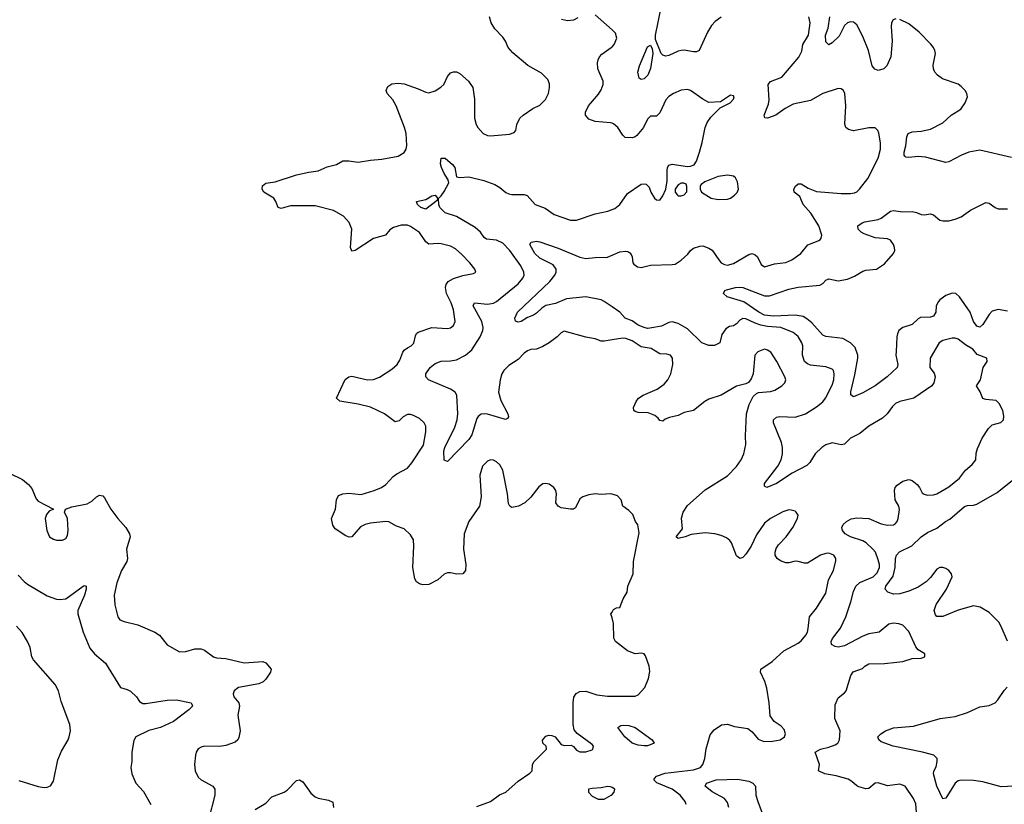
# Model space of a CAD drawing. Header units: inches. Extents: x 1839270 to 1929235, y 762242 to 910350.
# Tile 195 of 256: x 1886151 to 1892549, y 843872 to 848970. Entities that reach past the tile are written whole.
import ezdxf

# ---------------------------------------------------------------- set-up
doc = ezdxf.new("R2010")
doc.units = ezdxf.units.IN
doc.header["$MEASUREMENT"] = 0
doc.layers.add('B8884', color=7, linetype='Continuous')
doc.layers.add('B8894', color=7, linetype='Continuous')

msp = doc.modelspace()

# ---------------------------------------------------------------- linework, layer by layer
at = {"layer": 'B8884', "color": 5}
for points, elevation in [([(1890000, 845886.6), (1889990, 845889.5), (1889930, 845884.5), (1889890, 845889.4), (1889850, 845882), (1889810, 845869.3), (1889790, 845856), (1889762, 845798), (1889750, 845789), (1889730, 845789.2), (1889670, 845799.3), (1889650, 845809), (1889636, 845830), (1889638.4, 845890), (1889634, 845910), (1889622.4, 845930), (1889592.3, 845952.3), (1889570, 845956.8), (1889550, 845954.8), (1889524.8, 845935.2), (1889473.3, 845866.7), (1889434.4, 845830), (1889391.7, 845808.3), (1889350, 845801.4), (1889335.1, 845810), (1889327.1, 845827.1), (1889319.8, 845890), (1889290, 846042), (1889270, 846077), (1889250, 846097), (1889230, 846107), (1889210, 846109.5), (1889190, 846102), (1889159.3, 846070), (1889141.3, 846010), (1889150.3, 845870), (1889139.5, 845810), (1889070, 845709.6), (1889039.2, 845630), (1889035.2, 845530), (1889050.3, 845429.7), (1889048.7, 845391.3), (1889030, 845369.6), (1888992, 845368), (1888950, 845376.9), (1888930, 845375.8), (1888910, 845366.3), (1888868.2, 845330), (1888810, 845301.1), (1888770, 845298.3), (1888750, 845303.5), (1888730, 845318.4), (1888717.8, 845337.8), (1888706, 845410), (1888712.8, 845550), (1888709.7, 845590), (1888690, 845622.9), (1888650, 845661.3), (1888599.3, 845679.3), (1888550, 845707.3), (1888529.8, 845709.8), (1888430, 845698), (1888396.3, 845690), (1888366, 845674), (1888310.3, 845609.7), (1888292.7, 845607.3), (1888270, 845615.6), (1888200.8, 845660.8), (1888186.2, 845686.2), (1888176.3, 845730), (1888202.6, 845790), (1888210, 845851.3), (1888222.5, 845877.5), (1888249.7, 845890.3), (1888287.4, 845892.6), (1888370, 845884.2), (1888455.1, 845910), (1888501.1, 845930), (1888530, 845949.3), (1888577.8, 846002.2), (1888600.7, 846019.3), (1888670, 846056.4), (1888699.7, 846090), (1888773.9, 846206.1), (1888791.2, 846291.2), (1888789.7, 846329.7), (1888779.5, 846350), (1888750, 846378.4), (1888710, 846398), (1888690, 846404.7), (1888670, 846404.2), (1888643.8, 846390), (1888617.4, 846362.6), (1888590, 846358), (1888522, 846410), (1888430, 846451.4), (1888350, 846472.2), (1888231, 846491), (1888209.6, 846510), (1888266.9, 846633.1), (1888289.7, 846650.3), (1888310, 846653.7), (1888410.2, 846630.2), (1888450, 846632.3), (1888490, 846646.9), (1888570, 846699.5), (1888604.2, 846730), (1888622.2, 846757.8), (1888641.5, 846810), (1888650, 846822), (1888670, 846838.5), (1888694.5, 846850), (1888712.7, 846867.3), (1888723.4, 846916.6), (1888729.8, 846930.2), (1888741, 846939), (1888830, 846969.4), (1888930, 846963.7), (1888950, 846968.7), (1888970, 846983.8), (1888979.7, 847010), (1888970, 847084), (1888955.4, 847130), (1888924.4, 847190), (1888917.1, 847230), (1888921.2, 847250), (1888934.7, 847270), (1888970, 847289.2), (1889030, 847308.1), (1889098.9, 847321.1), (1889115.3, 847330), (1889109.2, 847350), (1889075.6, 847390), (1889024.5, 847444.5), (1888982, 847482), (1888950, 847499.1), (1888890, 847513.7), (1888870, 847516.9), (1888810, 847512.4), (1888790, 847527.8), (1888750, 847587.7), (1888690, 847627.4), (1888670, 847635.3), (1888630, 847636), (1888580.4, 847619.6), (1888556.1, 847603.9), (1888527.3, 847570), (1888450, 847548.4), (1888330, 847469.6), (1888310, 847466.6), (1888301.3, 847490), (1888308.5, 847610), (1888291.6, 847651.6), (1888254.5, 847694.5), (1888190, 847729.7), (1888070, 847761.5), (1887910, 847761.3), (1887850, 847743.7), (1887830, 847749.2), (1887815.1, 847790), (1887802.7, 847810), (1887737.2, 847850), (1887726, 847870), (1887729.4, 847890), (1887750, 847907.7), (1887810, 847916), (1887950, 847961.2), (1888030, 847979.6), (1888090, 847987.6), (1888150, 848014), (1888210, 848028.7), (1888250, 848053.7), (1888290, 848053.7), (1888350, 848044.4), (1888430, 848058.4), (1888504.1, 848064.1), (1888610, 848083.8), (1888650, 848107.7), (1888662, 848130), (1888667.5, 848152.5), (1888662.6, 848230), (1888652.3, 848270), (1888598, 848410), (1888575.1, 848450), (1888539.7, 848490), (1888533, 848510), (1888543.7, 848536.3), (1888570, 848553.1), (1888610, 848558.5), (1888650, 848552.6), (1888741.2, 848521.2), (1888790, 848498.7), (1888810, 848495.3), (1888850, 848508.5), (1888888.2, 848531.8), (1888906.6, 848550), (1888930, 848601), (1888950, 848624), (1888970, 848630.8), (1888990, 848630.8), (1889010, 848620.7), (1889066.4, 848570), (1889095.3, 848530), (1889106.7, 848453.3), (1889106.4, 848330), (1889116.3, 848290), (1889128.8, 848268.8), (1889162.8, 848230), (1889190, 848218), (1889210, 848215.5), (1889332.9, 848227.1), (1889363.1, 848236.9), (1889375.3, 848250), (1889382, 848290), (1889402, 848330), (1889422, 848350), (1889486.3, 848393.7), (1889530, 848415.5), (1889568.5, 848451.5), (1889586.6, 848490), (1889594.7, 848530), (1889594.5, 848554.5), (1889582.4, 848582.4), (1889542, 848622), (1889452.9, 848672.9), (1889354.6, 848754.6), (1889324.5, 848790), (1889307.3, 848830), (1889290, 848856), (1889239.5, 848910), (1889215.6, 848950), (1889203.6, 848990)], 580), ([(1889777.7, 848982.3), (1889750, 848967.9), (1889710, 848963.8), (1889672.4, 848972.4)], 560), ([(1890000, 848904.4), (1889890, 849001.6)], 560), ([(1890000, 848297.5), (1889990, 848300.7), (1889890, 848308.8), (1889850, 848323.5), (1889828.2, 848350), (1889828.3, 848370), (1889848.3, 848410), (1889913.1, 848486.9), (1889930, 848514.9), (1889942.4, 848550), (1889941.5, 848570), (1889907.9, 848650), (1889905.6, 848690), (1889910.6, 848709.4), (1889919.7, 848730), (1889934.4, 848745.6), (1889995.6, 848790), (1890000, 848794.8)], 560), ([(1890000, 846889.4), (1889950, 846881.4), (1889930, 846882), (1889890, 846896.8), (1889830, 846906.4), (1889690, 846947.3), (1889670, 846936.2), (1889644, 846910), (1889591.8, 846870), (1889550, 846846), (1889510, 846829.3), (1889473.1, 846826.9), (1889450, 846818.5), (1889430, 846804.4), (1889390, 846761.5), (1889330, 846724.1), (1889296.5, 846690), (1889285, 846670), (1889272.9, 846630), (1889262.4, 846550), (1889276.7, 846496.7), (1889323.7, 846410), (1889327.7, 846390), (1889321.4, 846378.6), (1889307.3, 846372.7), (1889190, 846406.8), (1889170, 846409.8), (1889150, 846406.4), (1889130, 846391.1), (1889122.1, 846377.9), (1889090, 846272), (1889070, 846242.6), (1888930, 846099), (1888910, 846108), (1888907.6, 846167.6), (1888912.6, 846190), (1888977.8, 846322.2), (1888993.8, 846370), (1888998.3, 846410), (1888992.3, 846530), (1888980.9, 846550), (1888950.4, 846570.4), (1888806.6, 846630), (1888789.7, 846649.7), (1888789.7, 846670), (1888818.7, 846710), (1888850, 846736), (1888888.9, 846751.1), (1888950, 846752.6), (1888990, 846759.4), (1889048.4, 846790), (1889090, 846826), (1889143.7, 846910), (1889159.5, 846950), (1889162.4, 846970), (1889154.9, 847010), (1889098.7, 847110), (1889106.6, 847130), (1889190, 847122), (1889230, 847128.7), (1889250, 847138.2), (1889390, 847253), (1889421.2, 847290), (1889428.9, 847310), (1889428, 847330), (1889407.4, 847370), (1889335.9, 847470), (1889290, 847518.3), (1889250, 847538), (1889184.2, 847544.2), (1889170, 847554), (1889145, 847590), (1889110, 847620.6), (1888990.4, 847690.4), (1888915.8, 847715.8), (1888882, 847750), (1888874.2, 847770), (1888871.6, 847808.4), (1888890, 847824.9), (1888910, 847854.4), (1888938.9, 847910), (1888936.2, 847930), (1888909.7, 847970), (1888891.5, 848010), (1888886, 848034), (1888889.7, 848070.3), (1888914.8, 848070), (1888963.8, 848030), (1888978.4, 848010), (1888988.6, 847948.6), (1889010, 847944.9), (1889070, 847949), (1889166.3, 847926.3), (1889238.8, 847898.8), (1889270, 847880.2), (1889310, 847847.9), (1889330, 847839.1), (1889350, 847833.6), (1889430, 847834.4), (1889448.8, 847828.8), (1889500.5, 847770), (1889565.5, 847745.5), (1889624.8, 847704.8), (1889730, 847667.4), (1889770, 847667.6), (1889891.5, 847708.5), (1889973.5, 847726.5), (1890000, 847736.4)], 560), ([(1890000, 847105.3), (1889950, 847139.5), (1889930, 847149), (1889830, 847169.8), (1889704.3, 847155.7), (1889633.2, 847126.8), (1889570, 847112.9), (1889543.6, 847096.4), (1889510, 847062.4), (1889490.2, 847049.8), (1889450, 847034.3), (1889410, 847009.8), (1889390, 847005.1), (1889371.9, 847011.9), (1889368.3, 847030), (1889386.6, 847070), (1889595.5, 847270), (1889628.9, 847310), (1889637.4, 847330), (1889637.8, 847350), (1889618.3, 847378.3), (1889530, 847420.4), (1889498, 847450), (1889466.6, 847510), (1889475.5, 847524.5), (1889508.5, 847531.5), (1889530, 847526.7), (1889650, 847486.2), (1889790, 847428), (1889830, 847417.7), (1889890, 847425.2), (1889970, 847427.6), (1890000, 847440.6)], 540), ([(1886084.2, 846024.2), (1886170, 845981.6), (1886207.7, 845950), (1886230, 845924.9), (1886257.3, 845857.3), (1886270, 845840.9), (1886371.3, 845790), (1886343, 845777), (1886324.9, 845755.1), (1886316.5, 845730), (1886326.5, 845650), (1886345.3, 845610), (1886370, 845594.6), (1886390, 845588.9), (1886430, 845588.9), (1886450, 845599.3), (1886462, 845618), (1886465.1, 845650), (1886462.4, 845730), (1886441.2, 845770), (1886448.7, 845790), (1886490, 845803.8), (1886590, 845824.9), (1886618.6, 845841.4), (1886650, 845870.6), (1886670, 845880.5), (1886690, 845877.3), (1886702.3, 845862.3), (1886743.1, 845790), (1886787.7, 845730), (1886841.1, 845670), (1886864.5, 845630), (1886868.2, 845610), (1886844, 845530), (1886851.8, 845468.2), (1886846.9, 845450), (1886813, 845390), (1886782.2, 845310), (1886765.1, 845230), (1886770, 845168), (1886789, 845089), (1886802.6, 845070), (1886830, 845059.2), (1886918.9, 845038.9), (1887030, 844990.4), (1887059.5, 844970), (1887108.2, 844908.2), (1887190, 844862), (1887230, 844864.2), (1887290, 844882), (1887330, 844881.1), (1887352.6, 844872.6), (1887410, 844830.4), (1887430, 844824.2), (1887490, 844820.2), (1887610, 844791.5), (1887730, 844799.7), (1887750.9, 844790.9), (1887785.3, 844750), (1887780.2, 844730), (1887750, 844685.7), (1887732.3, 844667.7), (1887704.4, 844655.6), (1887572.4, 844630), (1887545.6, 844610), (1887537.1, 844590), (1887541.5, 844570), (1887573.8, 844530), (1887578.6, 844510), (1887568.2, 844450), (1887584.2, 844350), (1887575.3, 844304.7), (1887568.4, 844291.6), (1887550, 844276.4), (1887490, 844254.5), (1887450, 844248.3), (1887352, 844250), (1887330, 844244), (1887310, 844231.1), (1887297.3, 844210), (1887292.7, 844190), (1887286.3, 844130), (1887291.8, 844090), (1887310, 844048.2), (1887330, 844030.5), (1887406.8, 843990), (1887418, 843970), (1887418.4, 843930), (1887377.4, 843770)], 580), ([(1886140.5, 845360.5), (1886179.2, 845319.2), (1886201.8, 845301.8), (1886330, 845227.2), (1886390, 845203.8), (1886410, 845201.6), (1886450, 845206.8), (1886564, 845290), (1886570, 845293.4), (1886582, 845290), (1886582.8, 845270), (1886570.9, 845230.9), (1886527.7, 845130), (1886528.4, 845110), (1886562.3, 844990), (1886605.5, 844885.5), (1886636.3, 844850), (1886708.6, 844788.6), (1886804.9, 844630), (1886850, 844618), (1886870, 844607.7), (1886910.9, 844570.9), (1886930, 844539.5), (1886950, 844526.7), (1886970, 844526), (1887110, 844548.3), (1887170, 844551.3), (1887264.7, 844530), (1887270, 844522), (1887274.8, 844510), (1887250, 844485.2), (1887150.6, 844410), (1887066, 844370), (1886990, 844350.7), (1886906, 844310), (1886892.8, 844287.2), (1886879.3, 844210), (1886878.8, 844150), (1886873.4, 844110), (1886878.5, 844070), (1886904.9, 844010), (1886954.3, 843954.3), (1887004, 843870)], 560), ([(1890000, 845084.1), (1889993.2, 845110), (1890000, 845121.1)], 580), ([(1886145.8, 844025.8), (1886270, 843986.4), (1886310, 843980.5), (1886330, 843982), (1886350, 843990.7), (1886370, 844021), (1886399.3, 844160.7), (1886423.2, 844216.8), (1886466.3, 844290), (1886473, 844310), (1886481.7, 844350), (1886476.1, 844390), (1886420, 844540), (1886402.6, 844610), (1886382.2, 844650), (1886239.5, 844810), (1886229.7, 844829.7), (1886218.9, 844890), (1886201.7, 844930), (1886167.4, 844987.4), (1886130, 845029.6)], 560), ([(1889122.6, 843857.4), (1889210, 843890.4), (1889267.8, 843932.2), (1889310, 843950.8), (1889390, 844022.8), (1889465.8, 844074.2), (1889481.2, 844090), (1889483.6, 844130), (1889494, 844150), (1889574.7, 844230), (1889572.3, 844250), (1889549.6, 844270), (1889547.8, 844287.8), (1889570, 844314), (1889590, 844320.3), (1889610, 844318.7), (1889630, 844310.4), (1889670, 844260.7), (1889690, 844253), (1889734.9, 844254.9), (1889750, 844247.3), (1889770, 844223.8), (1889790, 844213.7), (1889830, 844211.7), (1889870, 844225.3), (1889875.6, 844230), (1889878.7, 844250), (1889870, 844260.7), (1889772.7, 844332.7), (1889755.1, 844355.1), (1889747.4, 844390), (1889746.8, 844530), (1889752.6, 844567.4), (1889767.6, 844592.4), (1889790, 844604.6), (1889830, 844607.4), (1889902, 844582), (1889970, 844573.4), (1890000, 844573.5)], 580), ([(1887681.4, 843838.6), (1887750, 843878.3), (1887790, 843920.5), (1887869, 843950), (1887890, 843963), (1887950, 844027.3), (1887970, 844030.8), (1887990, 844017.3), (1888043.4, 843943.4), (1888070, 843920.7), (1888090, 843910.7), (1888158.5, 843898.5), (1888186.4, 843886.4), (1888190.5, 843850)], 580), ([(1890000, 843980), (1889990, 843985.4), (1889970, 843986.4), (1889930, 843977.7), (1889870, 843975.3), (1889848, 843970), (1889848.2, 843950), (1889870, 843924.9), (1889910, 843905.3), (1889950, 843904.4), (1889994.5, 843930), (1890000, 843935.5)], 580)]:
    msp.add_lwpolyline(points, dxfattribs=dict(at, elevation=elevation))
at = {"layer": 'B8884', "color": 5, "elevation": 560}
msp.add_lwpolyline([(1888790, 847738.9), (1888758, 847750), (1888736, 847770), (1888729.2, 847790), (1888790, 847801.3), (1888830, 847824.9), (1888851.3, 847830), (1888866, 847810), (1888863.6, 847796.4)], close=True, dxfattribs=at)
at = {"layer": 'B8894', "color": 5}
for points, elevation in [([(1890710, 848987), (1890670, 848958.8), (1890647.1, 848932.9), (1890620.7, 848890), (1890567.3, 848770), (1890550, 848762), (1890530, 848760.9), (1890470, 848771.6), (1890450, 848770.8), (1890430, 848766.8), (1890370, 848737.6), (1890350, 848733.3), (1890330, 848740.4), (1890320.4, 848750), (1890282.3, 848842.3), (1890283.1, 848870), (1890319.6, 849050)], 540), ([(1890000, 847440.6), (1890050, 847462.3), (1890086.7, 847466.7), (1890103.7, 847463.7), (1890116.3, 847456.3), (1890124.4, 847444.4), (1890130.4, 847430), (1890135.3, 847390), (1890141.6, 847381.6), (1890164.8, 847364.8), (1890190, 847360.9), (1890250, 847375.3), (1890390, 847378.5), (1890410, 847382.4), (1890450, 847407.4), (1890492.4, 847447.6), (1890510, 847470.4), (1890530, 847485.3), (1890570, 847498.9), (1890590, 847500.3), (1890630, 847486.5), (1890650, 847472.9), (1890693.2, 847410), (1890710, 847391.3), (1890730, 847379.7), (1890750, 847376.2), (1890790, 847386.4), (1890890, 847444.7), (1890910, 847450.3), (1890930, 847443.2), (1890944.9, 847430), (1890970, 847378.8), (1890990, 847364.9), (1891056.1, 847383.9), (1891130, 847393.2), (1891169.7, 847410), (1891226.6, 847450), (1891272.5, 847507.5), (1891350, 847537.3), (1891359.5, 847550), (1891362.9, 847570), (1891344.2, 847630), (1891293.1, 847713.1), (1891243.1, 847770), (1891220.5, 847820.5), (1891184.5, 847850), (1891180.9, 847870), (1891191.7, 847888.3), (1891210, 847904), (1891230, 847903), (1891274.6, 847874.6), (1891330, 847854.4), (1891490, 847840.2), (1891550, 847840.3), (1891575.1, 847844.9), (1891590, 847852.4), (1891607.6, 847870), (1891661.6, 847938.4), (1891730, 848070.5), (1891744.4, 848130), (1891745.3, 848170), (1891733.1, 848233.1), (1891727.6, 848250), (1891710, 848267.6), (1891670, 848267.1), (1891570, 848248.6), (1891536.6, 848256.6), (1891520.5, 848270), (1891512.4, 848292.4), (1891519.2, 848410), (1891512.8, 848490), (1891503.7, 848510), (1891490, 848520.7), (1891470, 848522.9), (1891370, 848490.9), (1891290, 848445), (1891178.2, 848421.8), (1891126.3, 848393.7), (1891065.5, 848350), (1891010, 848329.7), (1890993.6, 848333.6), (1890989.6, 848350), (1891017.6, 848422.4), (1891022.4, 848450), (1891014.3, 848550), (1891030.9, 848569.1), (1891103.4, 848596.6), (1891213.8, 848726.2), (1891233.4, 848766.6), (1891239.9, 848810), (1891275.9, 848870), (1891288.2, 848950), (1891279.3, 848990)], 540), ([(1891845.1, 848974.9), (1891827, 848970), (1891816.5, 848950), (1891813.9, 848926.1), (1891819.8, 848830), (1891811.2, 848730), (1891785.7, 848670), (1891765.5, 848650), (1891730, 848640.8), (1891708.2, 848648.2), (1891689.9, 848669.9), (1891666.3, 848770), (1891630, 848860.5), (1891590, 848936.2), (1891570, 848954), (1891550, 848956.3), (1891530, 848949.7), (1891510, 848933.3), (1891476.6, 848863.4), (1891430, 848819.6), (1891410, 848806.6), (1891390, 848826), (1891388.4, 848870), (1891404.2, 848915.8), (1891415.3, 848990)], 520), ([(1892595.6, 848075.6), (1892390, 848121.9), (1892318.9, 848110), (1892271.8, 848090), (1892190, 848045.8), (1892170, 848042.2), (1892036.4, 848076.4), (1891990, 848080.6), (1891930, 848074.3), (1891910, 848076.4), (1891902.6, 848082.6), (1891897.8, 848090), (1891898.5, 848110), (1891909.8, 848150), (1891916.4, 848210), (1891925.1, 848230), (1891950, 848242.4), (1892010, 848246.5), (1892070, 848259.4), (1892150, 848301), (1892204.5, 848350), (1892266.9, 848390), (1892295.4, 848430), (1892309.7, 848470), (1892305.1, 848490), (1892294, 848510), (1892270, 848537.3), (1892250, 848550.8), (1892147, 848587), (1892115.8, 848610), (1892097.4, 848630), (1892088.6, 848650), (1892086.1, 848673.9), (1892101.5, 848750), (1892098.7, 848770), (1892088.8, 848790), (1892072.4, 848812.4), (1891997, 848890), (1891930, 848942.8), (1891870, 848971.7)], 520), ([(1890000, 848794.8), (1890014, 848810), (1890031.8, 848850), (1890023.6, 848883.6), (1890000, 848904.4)], 560), ([(1890000, 847736.4), (1890017.3, 847742.7), (1890049.8, 847770.2), (1890100.1, 847839.9), (1890190, 847900.7), (1890210, 847904.7), (1890222, 847902), (1890242, 847882), (1890251.3, 847850), (1890276, 847810), (1890290, 847798.8), (1890310, 847798), (1890330, 847824.7), (1890349, 847870), (1890357.5, 847922.5), (1890358, 847990), (1890360.9, 848010), (1890370, 848026), (1890390.5, 848030.5), (1890490, 848016), (1890510, 848018), (1890532.9, 848027.1), (1890550, 848052), (1890569.6, 848110.4), (1890586.8, 848173.2), (1890605.1, 848270), (1890617.4, 848302.6), (1890643, 848337), (1890703.2, 848396.8), (1890768, 848430), (1890790, 848454), (1890793.2, 848470), (1890790, 848475.3), (1890770, 848479), (1890704, 848436), (1890630, 848432.3), (1890590, 848453.6), (1890510, 848509.6), (1890490, 848517), (1890450, 848511.6), (1890398.8, 848490), (1890370, 848471.6), (1890349.1, 848450), (1890310, 848364.5), (1890290, 848343.7), (1890250, 848343.7), (1890230, 848324.5), (1890203.9, 848270), (1890161.8, 848218.2), (1890150, 848208.2), (1890130, 848202.3), (1890084.7, 848204.7), (1890070, 848219.3), (1890037.7, 848270), (1890010, 848294.2), (1890000, 848297.5)], 560), ([(1892570, 847077.1), (1892510, 847087.4), (1892470, 847076), (1892450, 847055.1), (1892410, 846988.6), (1892390, 846972.1), (1892370, 846979.2), (1892365.6, 846985.6), (1892350, 847009.8), (1892327, 847070), (1892258, 847170), (1892234.5, 847190), (1892210, 847193.1), (1892170, 847177.6), (1892130.1, 847149.9), (1892121.1, 847138.9), (1892106.7, 847110), (1892103.8, 847070), (1892090, 847044.5), (1892070, 847037.7), (1892005.2, 847034.8), (1891990, 847027.4), (1891950, 846989.8), (1891890, 846970.7), (1891864.7, 846950), (1891854.7, 846930), (1891851.3, 846910), (1891846.1, 846813.9), (1891845.5, 846790), (1891857.6, 846730), (1891853.4, 846710), (1891788.8, 846650), (1891710, 846591.9), (1891630, 846545.7), (1891570, 846519.3), (1891552.5, 846532.5), (1891551.8, 846551.8), (1891578.1, 846661.9), (1891597.8, 846770), (1891597, 846790), (1891579.9, 846839.9), (1891550.6, 846870.6), (1891499.4, 846899.4), (1891390, 846911.2), (1891370, 846921.1), (1891299.5, 846999.5), (1891267.2, 847027.2), (1891241.4, 847041.4), (1891190, 847050.3), (1891050, 847042.8), (1890991.5, 847050), (1890953.5, 847070), (1890856, 847136), (1890749, 847170), (1890724.5, 847190), (1890733.2, 847210), (1890745.1, 847214.9), (1890802, 847230), (1890830, 847231.3), (1890850, 847230.2), (1890990, 847176.1), (1891023.4, 847176.6), (1891150, 847218.6), (1891210, 847232.9), (1891350, 847244.9), (1891370, 847256.4), (1891390, 847277), (1891410, 847285.7), (1891470, 847274.3), (1891530, 847284.3), (1891576, 847304), (1891630, 847335.9), (1891650, 847342.4), (1891718, 847350), (1891770, 847383.6), (1891829.6, 847450), (1891837.4, 847470), (1891836.9, 847490), (1891830, 847509), (1891810, 847538), (1891790, 847547.3), (1891710, 847552), (1891639.4, 847579.4), (1891619.7, 847590), (1891598.9, 847610), (1891597.6, 847630), (1891625.1, 847650), (1891643.3, 847656.7), (1891730, 847671.8), (1891750, 847681), (1891810, 847725.9), (1891830, 847729.4), (1891890, 847721.8), (1891950, 847723.6), (1891978, 847718), (1892010, 847704.6), (1892030, 847703.1), (1892070, 847708), (1892090, 847702.7), (1892130, 847666.9), (1892150, 847662.6), (1892190, 847664.1), (1892230, 847673.2), (1892270, 847689.2), (1892330, 847732.8), (1892430, 847781.7), (1892450, 847778.9), (1892489.4, 847749.4), (1892510, 847740.2), (1892570, 847740.9)], 520), ([(1891981.6, 843790), (1891974.5, 843874.5), (1891958.3, 843910), (1891906, 843990), (1891870, 844002.8), (1891790, 843992.4), (1891730, 844011.6), (1891710, 844008.5), (1891670, 843974.5), (1891650, 843971.8), (1891604.5, 843984.5), (1891590, 843990.9), (1891559.2, 844019.2), (1891534, 844034), (1891455.8, 844055.8), (1891382.7, 844070), (1891341.2, 844090), (1891349.2, 844130), (1891320.9, 844210), (1891356, 844230), (1891410, 844242), (1891450, 844258.3), (1891466.6, 844270), (1891478.4, 844290), (1891481.9, 844350), (1891448.7, 844430), (1891450, 844518), (1891470, 844564.4), (1891510, 844595.2), (1891521.8, 844610), (1891551.8, 844708.2), (1891567.3, 844732.7), (1891626.9, 844753.1), (1891642.9, 844770), (1891670, 844783.7), (1891770, 844785.7), (1891850, 844794.3), (1891890, 844800.3), (1891950, 844818.5), (1892010, 844821.3), (1892034, 844830), (1892033.2, 844850), (1891990, 844876.3), (1891974.6, 844894.6), (1891930, 844993.6), (1891890, 845035.6), (1891864.9, 845044.9), (1891830, 845048), (1891798.4, 845041.6), (1891735.5, 844990), (1891670, 844978.4), (1891630, 844964.6), (1891510, 844902), (1891470, 844893.6), (1891450, 844896.1), (1891426.9, 844910), (1891424.8, 844930), (1891433.6, 844950), (1891484.5, 845015.5), (1891519.8, 845090), (1891552.7, 845187.3), (1891570, 845255.3), (1891584.7, 845290), (1891610, 845312.8), (1891697.5, 845350), (1891723.5, 845376.5), (1891738.5, 845410), (1891738.9, 845430), (1891730, 845461.3), (1891711.6, 845510), (1891695.5, 845530), (1891651.9, 845570), (1891630, 845583.2), (1891549.7, 845610), (1891514.3, 845630), (1891497, 845650), (1891493.2, 845670), (1891501.2, 845690), (1891524, 845710), (1891554.1, 845725.9), (1891590, 845732.9), (1891670, 845728.4), (1891750, 845695.3), (1891790, 845686.4), (1891830, 845688.4), (1891843.3, 845696.7), (1891854, 845710), (1891860.7, 845730), (1891867.8, 845787.8), (1891863.1, 845810), (1891840.5, 845850), (1891834.8, 845910), (1891840.9, 845930), (1891853.9, 845946.1), (1891890, 845971), (1891930, 845981.3), (1891950, 845974.9), (1891982.3, 845950), (1891998.9, 845930), (1892016.7, 845896.7), (1892028.1, 845888.1), (1892050, 845881.3), (1892090, 845882.3), (1892110, 845889.2), (1892190, 845934), (1892257.8, 845990), (1892297.4, 846042.6), (1892339.8, 846080.2), (1892365.1, 846110), (1892367, 846153), (1892375.2, 846184.8), (1892406.4, 846250), (1892446.1, 846313.9), (1892470, 846337), (1892526.7, 846353.3), (1892543.6, 846370), (1892546.5, 846393.5), (1892540.4, 846430), (1892516.5, 846476.5), (1892495.6, 846495.6), (1892430, 846502), (1892409.6, 846509.6), (1892393.1, 846553.1), (1892368.7, 846590), (1892395.6, 846630), (1892411.6, 846710), (1892437.6, 846750), (1892435.1, 846770), (1892373.7, 846793.7), (1892345.1, 846830), (1892297, 846857), (1892250, 846894.5), (1892230, 846900.9), (1892210, 846899.8), (1892150, 846885.6), (1892126.9, 846870), (1892068.5, 846770), (1892064.9, 846710), (1892093.7, 846673.7), (1892099.5, 846650), (1892092, 846610), (1892077.6, 846590), (1891960.5, 846510), (1891870, 846488.6), (1891843.2, 846476.8), (1891822.4, 846457.6), (1891789.2, 846410), (1891758.5, 846381.5), (1891670, 846329.8), (1891610, 846280.8), (1891550, 846250.9), (1891510, 846212.9), (1891490, 846207), (1891430, 846221), (1891390, 846208.2), (1891362.9, 846190), (1891319.7, 846150), (1891286.6, 846093.4), (1891266.9, 846073.1), (1891170, 846024.2), (1891070, 845956), (1891006, 845930), (1890990, 845938), (1890990, 845956), (1891078.5, 846070), (1891098.8, 846110), (1891107.9, 846150), (1891108.2, 846190), (1891102.4, 846222.4), (1891048.6, 846350), (1891049, 846371), (1891070, 846387.2), (1891090, 846392.1), (1891190, 846387), (1891256.9, 846410), (1891330, 846455.4), (1891370, 846487.9), (1891387.9, 846510), (1891430, 846596.4), (1891441.6, 846630), (1891444.8, 846670), (1891439.1, 846690), (1891430, 846699.7), (1891390, 846714.8), (1891290, 846726), (1891270, 846733.3), (1891251.1, 846750), (1891238.4, 846790), (1891239.4, 846850), (1891234.2, 846870), (1891210, 846911.1), (1891178.3, 846938.3), (1891097, 846970), (1891010, 846977.3), (1890966.2, 846986.2), (1890930, 846998.2), (1890870, 847027.1), (1890850, 847028.6), (1890830, 847018.2), (1890810, 846994.6), (1890790, 846981.6), (1890762.5, 846977.5), (1890739.2, 846960.8), (1890714.8, 846925.2), (1890699.7, 846870), (1890666, 846854), (1890630, 846852.5), (1890583.5, 846870), (1890490, 846962), (1890430, 846996.5), (1890390, 847007.1), (1890370, 847003.1), (1890320.9, 846979.1), (1890244.9, 846964.9), (1890230, 846963.6), (1890210, 846969.2), (1890170, 846986), (1890130, 847012.5), (1890084.7, 847030), (1890050.7, 847070.7), (1890000, 847105.3)], 540), ([(1890482.6, 843870), (1890475.4, 843890), (1890442.4, 843930), (1890392, 843970), (1890291.1, 844011.1), (1890272, 844030), (1890278.1, 844041.9), (1890290, 844054.4), (1890345.5, 844074.5), (1890530, 844095.8), (1890575.1, 844110), (1890589.4, 844130), (1890602.7, 844170), (1890612, 844232), (1890637.4, 844322.6), (1890663.7, 844356.3), (1890712.3, 844387.7), (1890750, 844393), (1890796.7, 844376.7), (1890883.4, 844363.4), (1890910, 844342), (1890950, 844294.4), (1890982.5, 844282.5), (1891030, 844279.5), (1891070, 844285.5), (1891092.3, 844290), (1891122, 844310), (1891127, 844330), (1891118, 844358), (1891099.3, 844379.3), (1891053.2, 844410), (1891027, 844447), (1891022, 844530), (1891005.3, 844625.3), (1890993.6, 844670), (1890965.1, 844730), (1890967, 844750), (1891040.1, 844799.9), (1891117, 844870), (1891210, 844918), (1891230, 844934.7), (1891259.3, 844970), (1891269.8, 844990), (1891275.1, 845015.1), (1891283.7, 845090), (1891330, 845146), (1891390, 845244), (1891408, 845330), (1891440.5, 845390), (1891454.2, 845454.2), (1891454.5, 845470), (1891440.9, 845490), (1891410, 845504), (1891390, 845502), (1891355.8, 845490), (1891270, 845438.5), (1891250, 845437.7), (1891210, 845449.7), (1891190, 845450.9), (1891150, 845441), (1891130, 845440.9), (1891094.2, 845454.2), (1891072.8, 845470), (1891061, 845490), (1891060.4, 845510), (1891066.4, 845533.6), (1891081.6, 845558.4), (1891131, 845610), (1891175.8, 845670), (1891206, 845730), (1891209.2, 845750), (1891197.2, 845770), (1891190, 845777.2), (1891163.7, 845783.7), (1891150, 845784.5), (1891110, 845772.8), (1891030, 845729.6), (1890990, 845699.5), (1890938.2, 845621.8), (1890904, 845550), (1890870, 845496.2), (1890850, 845476.2), (1890830, 845469.5), (1890810, 845486.6), (1890777.3, 845570), (1890766.3, 845586.3), (1890743.6, 845603.6), (1890710, 845618), (1890668.2, 845628.2), (1890604.7, 845635.3), (1890514.3, 845625.7), (1890476, 845610), (1890430, 845599.5), (1890416, 845610), (1890457.4, 845662.6), (1890451, 845731), (1890462.2, 845770), (1890490, 845812.9), (1890605.3, 845914.7), (1890750, 846006.4), (1890810, 846066.4), (1890838.4, 846110), (1890856.2, 846150), (1890869.5, 846210), (1890867.2, 846267.2), (1890873.7, 846410), (1890892, 846470), (1890917.8, 846522.2), (1890938.3, 846541.7), (1890952.1, 846547.9), (1891030, 846553.6), (1891057.7, 846562.3), (1891104.5, 846590), (1891123.7, 846610), (1891129.5, 846630), (1891123.6, 846650), (1891071.5, 846750), (1891032, 846810), (1891010, 846823.7), (1890990.9, 846829.1), (1890947.1, 846812.9), (1890928.6, 846791.4), (1890916.9, 846670), (1890904.5, 846635.5), (1890887.5, 846612.5), (1890870, 846603.6), (1890810, 846588.2), (1890710, 846531.1), (1890630, 846504.1), (1890603.6, 846490), (1890530, 846430.9), (1890470, 846417.1), (1890430, 846399.3), (1890374.3, 846385.7), (1890346.1, 846373.9), (1890330, 846360.9), (1890310, 846366), (1890300.1, 846380.1), (1890277.3, 846397.3), (1890235, 846415), (1890170, 846418), (1890150, 846423.6), (1890140.9, 846430), (1890140.5, 846450), (1890156.8, 846490), (1890171.1, 846510), (1890202.4, 846530), (1890294, 846570), (1890338.1, 846601.9), (1890363.1, 846630), (1890381.4, 846670), (1890395.6, 846730), (1890394, 846770), (1890379.5, 846790), (1890357, 846797), (1890310, 846798.4), (1890254.4, 846834.4), (1890190, 846844.9), (1890130, 846883.7), (1890090, 846899.1), (1890070, 846900.6), (1890000, 846889.4)], 560), ([(1892571, 844931), (1892530, 845027.6), (1892514.2, 845054.2), (1892450, 845118), (1892393, 845153), (1892350, 845160.5), (1892250, 845134), (1892150, 845091.3), (1892112, 845092), (1892102.4, 845102.4), (1892094, 845130), (1892107.4, 845170), (1892174.2, 845270), (1892210.7, 845350), (1892206.6, 845370), (1892189.7, 845390), (1892170, 845404.2), (1892150, 845410.6), (1892130, 845410.5), (1892110, 845399.5), (1892070, 845344.8), (1892042.6, 845317.4), (1891990, 845283.2), (1891930, 845255.9), (1891870, 845239.8), (1891830, 845237.4), (1891792, 845250), (1891775.6, 845270), (1891780.4, 845290), (1891826.9, 845353.1), (1891840.3, 845410), (1891841.4, 845470), (1891848.6, 845490), (1891867.9, 845512.1), (1891949.1, 845550.9), (1892010, 845610.6), (1892050, 845637.3), (1892110, 845666.8), (1892166.6, 845710), (1892195.4, 845724.6), (1892290, 845806.7), (1892310, 845813.4), (1892350, 845814.9), (1892370, 845822), (1892502.6, 845897.4), (1892668.3, 846030)], 520), ([(1890000, 845121.1), (1890010, 845137.3), (1890030, 845147.7), (1890050, 845151), (1890073.5, 845206.5), (1890098, 845250), (1890103.6, 845290), (1890137.4, 845370), (1890139.6, 845450), (1890176.6, 845636.6), (1890167.2, 845687.2), (1890152.7, 845710), (1890135.9, 845755.9), (1890110, 845781.2), (1890070, 845808), (1890059, 845850), (1890036.2, 845876.2), (1890000, 845886.6)], 580), ([(1890000, 844573.5), (1890150, 844574.2), (1890170, 844583.5), (1890212.8, 844630), (1890238, 844690), (1890244.8, 844735.2), (1890241.3, 844770), (1890217.5, 844837.5), (1890208.7, 844850), (1890190, 844854.3), (1890150, 844849.8), (1890100.7, 844870), (1890023.7, 844930), (1890012, 844952), (1890010, 845046), (1890000, 845084.1)], 580), ([(1892651.8, 843991.8), (1892530, 843985.3), (1892410, 844018), (1892350, 844026.5), (1892270.8, 844029.2), (1892250, 844023.7), (1892230.6, 844009.4), (1892170, 843911.3), (1892150, 843907.3), (1892110.7, 843990), (1892089.4, 844070), (1892092, 844088), (1892105.6, 844114.4), (1892112.7, 844150), (1892112.3, 844170), (1892092.3, 844190), (1892018, 844210), (1891827, 844250), (1891750, 844277.7), (1891733.3, 844290), (1891728.6, 844310), (1891746, 844330), (1891777.8, 844350), (1891829.3, 844369.3), (1891959.8, 844380.2), (1892131.7, 844428.3), (1892230, 844441.7), (1892310, 844467.3), (1892390, 844504.7), (1892450, 844513), (1892489.8, 844530), (1892508.2, 844550), (1892548.4, 844611.6), (1892568, 844632)], 520), ([(1890759.4, 843850), (1890750, 843884.2), (1890730, 843909.8), (1890650, 843952.6), (1890606.3, 843990), (1890614, 844010), (1890676, 844030), (1890815.7, 844035.7), (1890890, 844022.3), (1890915.8, 844010), (1890932, 843990), (1890935.2, 843930), (1890947.1, 843890), (1891014.9, 843710)], 540), ([(1890000, 843935.5), (1890014.5, 843950), (1890018.4, 843970), (1890000, 843980)], 580)]:
    msp.add_lwpolyline(points, dxfattribs=dict(at, elevation=elevation))
for points, elevation in [([(1890190, 848580.9), (1890177.2, 848590), (1890167.6, 848630), (1890178.9, 848670), (1890230, 848793.4), (1890250, 848804), (1890262, 848782), (1890265.2, 848750), (1890250, 848654), (1890233.8, 848610), (1890210, 848586)], 540), ([(1890750, 847959.3), (1890690, 847952.3), (1890603.5, 847916.5), (1890579.6, 847900.4), (1890572, 847890), (1890572, 847870), (1890582, 847850), (1890644.7, 847810), (1890690, 847802), (1890750, 847804), (1890769.4, 847810.6), (1890795.3, 847830), (1890812.5, 847847.5), (1890822, 847870), (1890816.5, 847916.5), (1890802, 847942), (1890790, 847953.2)], 560), ([(1890450, 847908), (1890430, 847898), (1890411.3, 847870), (1890411.3, 847850), (1890426, 847830), (1890430, 847826), (1890450, 847824.7), (1890468.4, 847831.6), (1890487.3, 847852.7), (1890487.3, 847887.3), (1890482, 847902), (1890467.3, 847907.3)], 560), ([(1890210, 844250.9), (1890170, 844255.9), (1890130, 844269.3), (1890083.8, 844310), (1890037, 844370), (1890056.4, 844383.6), (1890073.3, 844386.7), (1890110, 844383.5), (1890150, 844371.1), (1890261.1, 844290), (1890274.9, 844270), (1890270, 844267.3), (1890230, 844251.6)], 560)]:
    msp.add_lwpolyline(points, close=True, dxfattribs=dict(at, elevation=elevation))

doc.saveas('drawing.dxf')
